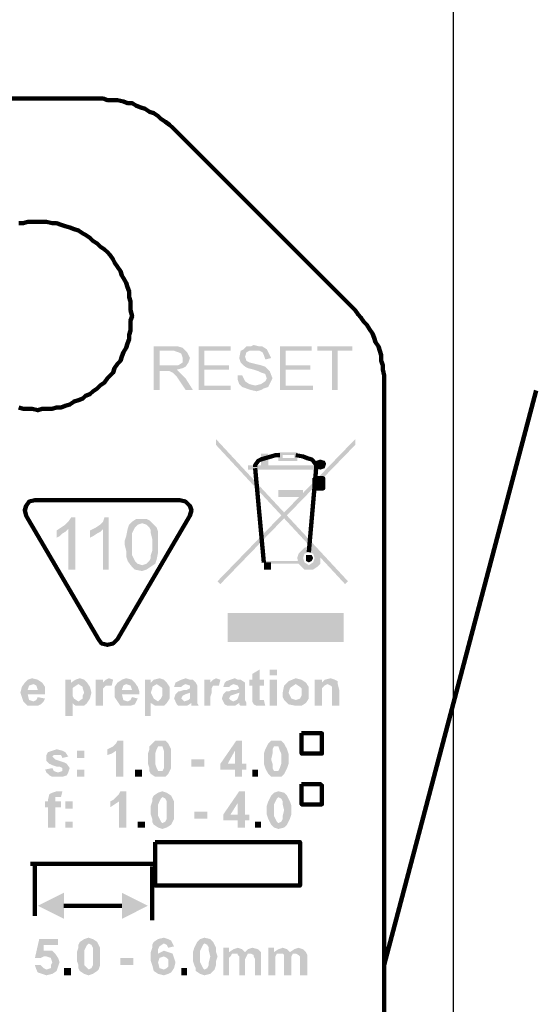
# Model space of a CAD drawing. Extents: x 171565 to 840288, y -737149 to -289557.
# Tile 25 of 59: x 421136 to 421879, y -353251 to -351836. Entities that reach past the tile are written whole.
import ezdxf

# ---------------------------------------------------------------- set-up
doc = ezdxf.new("R2010")
doc.units = 0
doc.header["$MEASUREMENT"] = 0
doc.layers.add('H', color=7, linetype='Continuous', lineweight=100)
doc.layers.add('P', color=250, linetype='Continuous', lineweight=100)

msp = doc.modelspace()

# ---------------------------------------------------------------- hatches: boundary and pattern name
at = {"layer": 'H', "linetype": 'Continuous'}
for points in [[(421337.2, -352332.4), (421356, -352332.4), (421360.2, -352332.4), (421364.3, -352332.4), (421370.6, -352328.3), (421370.6, -352322), (421368.5, -352315.8), (421364.3, -352313.7), (421358.1, -352311.6), (421337.2, -352311.6), (421337.2, -352332.4), (421328.9, -352367.9), (421328.9, -352305.4), (421358.1, -352305.4), (421364.3, -352305.4), (421370.6, -352307.4), (421376.8, -352313.7), (421381, -352322), (421378.9, -352328.3), (421374.7, -352334.5), (421370.6, -352336.6), (421362.2, -352338.7), (421366.4, -352342.9), (421370.6, -352347), (421374.7, -352351.2), (421385.2, -352367.9), (421374.7, -352367.9), (421366.4, -352355.4), (421362.2, -352349.1), (421360.2, -352347), (421356, -352342.9), (421351.8, -352340.8), (421347.7, -352340.8), (421337.2, -352340.8), (421337.2, -352367.9), (421328.9, -352367.9)], [(421393.5, -352367.9), (421393.5, -352305.4), (421439.3, -352305.4), (421439.3, -352311.6), (421401.8, -352311.6), (421401.8, -352332.4), (421437.2, -352332.4), (421437.2, -352338.7), (421401.8, -352338.7), (421401.8, -352361.6), (421439.3, -352361.6), (421439.3, -352367.9)], [(421449.7, -352347), (421456, -352347), (421460.2, -352355.4), (421466.4, -352359.5), (421474.7, -352361.6), (421483.1, -352359.5), (421489.3, -352355.4), (421491.4, -352351.2), (421489.3, -352344.9), (421483.1, -352342.9), (421478.9, -352340.8), (421472.7, -352338.7), (421464.3, -352336.6), (421460.2, -352334.5), (421453.9, -352328.3), (421451.8, -352322), (421453.9, -352311.6), (421458.1, -352309.5), (421462.2, -352305.4), (421468.5, -352305.4), (421472.7, -352303.3), (421481, -352305.4), (421485.2, -352305.4), (421491.4, -352309.5), (421493.5, -352313.7), (421497.7, -352322), (421489.3, -352324.1), (421487.2, -352317.9), (421485.2, -352313.7), (421481, -352311.6), (421474.7, -352311.6), (421466.4, -352311.6), (421462.2, -352313.7), (421460.2, -352319.9), (421462.2, -352326.2), (421466.4, -352328.3), (421474.7, -352330.4), (421483.1, -352332.4), (421489.3, -352334.5), (421493.5, -352338.7), (421495.6, -352340.8), (421499.7, -352351.2), (421495.6, -352359.5), (421493.5, -352363.7), (421487.2, -352365.8), (421483.1, -352367.9), (421476.8, -352369.9), (421468.5, -352367.9), (421462.2, -352365.8), (421456, -352363.7), (421451.8, -352359.5), (421449.7, -352353.3)], [(421510.2, -352367.9), (421510.2, -352305.4), (421556, -352305.4), (421556, -352311.6), (421518.5, -352311.6), (421518.5, -352332.4), (421553.9, -352332.4), (421553.9, -352338.7), (421518.5, -352338.7), (421518.5, -352361.6), (421558.1, -352361.6), (421558.1, -352367.9)], [(421585.2, -352367.9), (421585.2, -352311.6), (421564.3, -352311.6), (421564.3, -352305.4), (421614.3, -352305.4), (421614.3, -352311.6), (421593.5, -352311.6), (421593.5, -352367.9)], [(421418.5, -352438.7), (421608.1, -352642.9), (421603.9, -352647), (421418.5, -352447)], [(421618.5, -352438.7), (421420.6, -352642.9), (421424.7, -352647), (421618.5, -352447)], [(421483.1, -352459.5), (421483.1, -352480.4), (421493.5, -352480.4), (421493.5, -352459.5)], [(421508.1, -352457.4), (421535.2, -352457.4), (421535.2, -352469.9), (421508.1, -352469.9), (421508.1, -352457.4), (421531, -352461.6), (421514.3, -352461.6), (421514.3, -352465.8), (421531, -352465.8), (421531, -352461.6)], [(421464.3, -352476.2), (421464.3, -352482.4), (421562.2, -352482.4), (421562.2, -352476.2)], [(421560.2, -352474.1), (421562.2, -352469.9), (421568.5, -352467.9), (421574.7, -352469.9), (421576.8, -352474.1), (421574.7, -352480.4), (421568.5, -352482.4), (421562.2, -352480.4)], [(421560.2, -352492.9), (421560.2, -352509.5), (421572.7, -352509.5), (421572.7, -352492.9)], [(421508.1, -352511.6), (421508.1, -352522), (421543.5, -352522), (421543.5, -352511.6)], [(421216.4, -352626.2), (421206, -352626.2), (421206, -352567.9), (421201.8, -352572), (421197.7, -352574.1), (421193.5, -352578.3), (421189.3, -352580.4), (421189.3, -352569.9), (421195.6, -352565.8), (421201.8, -352561.6), (421206, -352557.4), (421210.2, -352551.2), (421216.4, -352551.2)], [(421264.3, -352626.2), (421256, -352626.2), (421256, -352567.9), (421251.8, -352572), (421247.7, -352574.1), (421241.4, -352578.3), (421237.2, -352580.4), (421237.2, -352569.9), (421245.6, -352565.8), (421251.8, -352561.6), (421256, -352557.4), (421258.1, -352551.2), (421264.3, -352551.2)], [(421287.2, -352590.8), (421287.2, -352584.5), (421289.3, -352578.3), (421291.4, -352567.9), (421293.5, -352561.6), (421297.7, -352557.4), (421303.9, -352553.3), (421312.2, -352553.3), (421318.5, -352553.3), (421322.7, -352555.4), (421328.9, -352561.6), (421333.1, -352565.8), (421335.2, -352572), (421335.2, -352580.4), (421335.2, -352590.8), (421335.2, -352594.9), (421335.2, -352601.2), (421333.1, -352611.6), (421331, -352617.9), (421324.7, -352622), (421318.5, -352626.2), (421312.2, -352628.3), (421301.8, -352626.2), (421295.6, -352619.9), (421291.4, -352613.7), (421289.3, -352607.4), (421289.3, -352599.1), (421287.2, -352590.8), (421297.7, -352590.8), (421297.7, -352599.1), (421297.7, -352605.4), (421299.7, -352609.5), (421301.8, -352613.7), (421306, -352617.9), (421312.2, -352619.9), (421318.5, -352617.9), (421322.7, -352613.7), (421324.7, -352609.5), (421324.7, -352605.4), (421326.8, -352599.1), (421326.8, -352590.8), (421326.8, -352582.4), (421324.7, -352574.1), (421324.7, -352569.9), (421322.7, -352565.8), (421318.5, -352561.6), (421312.2, -352559.5), (421306, -352561.6), (421301.8, -352565.8), (421299.7, -352569.9), (421297.7, -352574.1), (421297.7, -352582.4), (421297.7, -352590.8)], [(421535.2, -352609.5), (421537.2, -352603.3), (421541.4, -352599.1), (421545.6, -352594.9), (421551.8, -352592.9), (421558.1, -352594.9), (421564.3, -352599.1), (421568.5, -352603.3), (421568.5, -352609.5), (421568.5, -352617.9), (421564.3, -352622), (421558.1, -352626.2), (421551.8, -352626.2), (421545.6, -352626.2), (421541.4, -352622), (421537.2, -352617.9), (421535.2, -352609.5), (421543.5, -352609.5), (421545.6, -352615.8), (421551.8, -352619.9), (421558.1, -352615.8), (421560.2, -352609.5), (421558.1, -352603.3), (421551.8, -352601.2), (421545.6, -352603.3), (421543.5, -352609.5)], [(421487.2, -352613.7), (421487.2, -352617.9), (421541.4, -352617.9), (421541.4, -352613.7)], [(421487.2, -352615.8), (421487.2, -352626.2), (421497.7, -352626.2), (421497.7, -352615.8)], [(421547.7, -352609.5), (421547.7, -352605.4), (421551.8, -352605.4), (421556, -352605.4), (421558.1, -352609.5), (421556, -352613.7), (421551.8, -352615.8), (421547.7, -352613.7)], [(421435.2, -352688.7), (421435.2, -352730.4), (421601.8, -352730.4), (421601.8, -352688.7)], [(421487.2, -352784.5), (421487.2, -352792.9), (421481, -352792.9), (421481, -352807.4), (421481, -352811.6), (421481, -352813.7), (421483.1, -352813.7), (421485.2, -352813.7), (421487.2, -352813.7), (421489.3, -352822), (421481, -352822), (421476.8, -352822), (421472.7, -352819.9), (421470.6, -352815.8), (421470.6, -352813.7), (421470.6, -352809.5), (421470.6, -352792.9), (421466.4, -352792.9), (421466.4, -352784.5), (421470.6, -352784.5), (421470.6, -352776.2), (421481, -352769.9), (421481, -352784.5)], [(421506, -352822), (421495.6, -352822), (421495.6, -352784.5), (421506, -352784.5), (421506, -352822), (421506, -352778.3), (421495.6, -352778.3), (421495.6, -352769.9), (421506, -352769.9), (421506, -352778.3)], [(421162.2, -352799.1), (421160.2, -352792.9), (421156, -352790.8), (421149.7, -352792.9), (421147.7, -352799.1), (421162.2, -352799.1), (421162.2, -352809.5), (421172.7, -352811.6), (421170.6, -352815.8), (421166.4, -352819.9), (421162.2, -352822), (421156, -352822), (421147.7, -352822), (421141.4, -352815.8), (421139.3, -352809.5), (421137.2, -352803.3), (421139.3, -352794.9), (421143.5, -352788.7), (421147.7, -352784.5), (421153.9, -352782.4), (421162.2, -352784.5), (421168.5, -352788.7), (421172.7, -352794.9), (421172.7, -352801.2), (421172.7, -352805.4), (421147.7, -352805.4), (421149.7, -352813.7), (421156, -352815.8), (421160.2, -352813.7), (421162.2, -352809.5)], [(421212.2, -352803.3), (421212.2, -352807.4), (421214.3, -352811.6), (421220.6, -352815.8), (421226.8, -352811.6), (421226.8, -352807.4), (421228.9, -352803.3), (421226.8, -352797), (421226.8, -352794.9), (421220.6, -352790.8), (421214.3, -352794.9), (421212.2, -352797), (421212.2, -352803.3), (421201.8, -352784.5), (421210.2, -352784.5), (421210.2, -352788.7), (421216.4, -352784.5), (421222.7, -352782.4), (421228.9, -352784.5), (421233.1, -352788.7), (421237.2, -352794.9), (421239.3, -352803.3), (421237.2, -352811.6), (421233.1, -352817.9), (421228.9, -352822), (421222.7, -352822), (421216.4, -352822), (421212.2, -352817.9), (421212.2, -352836.6), (421201.8, -352836.6), (421201.8, -352784.5)], [(421256, -352822), (421245.6, -352822), (421245.6, -352784.5), (421256, -352784.5), (421256, -352788.7), (421260.2, -352784.5), (421264.3, -352782.4), (421270.6, -352784.5), (421268.5, -352792.9), (421262.2, -352792.9), (421260.2, -352792.9), (421256, -352797), (421256, -352803.3), (421256, -352809.5)], [(421297.7, -352799.1), (421295.6, -352792.9), (421289.3, -352790.8), (421285.2, -352792.9), (421283.1, -352799.1), (421297.7, -352799.1), (421297.7, -352809.5), (421306, -352811.6), (421303.9, -352815.8), (421301.8, -352819.9), (421295.6, -352822), (421291.4, -352822), (421281, -352822), (421276.8, -352815.8), (421272.7, -352809.5), (421272.7, -352803.3), (421272.7, -352794.9), (421276.8, -352788.7), (421283.1, -352784.5), (421289.3, -352782.4), (421297.7, -352784.5), (421301.8, -352788.7), (421306, -352794.9), (421308.1, -352801.2), (421308.1, -352805.4), (421283.1, -352805.4), (421285.2, -352813.7), (421291.4, -352815.8), (421295.6, -352813.7), (421297.7, -352809.5)], [(421324.7, -352803.3), (421326.8, -352807.4), (421328.9, -352811.6), (421335.2, -352815.8), (421339.3, -352811.6), (421341.4, -352807.4), (421341.4, -352803.3), (421341.4, -352797), (421339.3, -352794.9), (421333.1, -352790.8), (421326.8, -352794.9), (421326.8, -352797), (421324.7, -352803.3), (421316.4, -352784.5), (421324.7, -352784.5), (421324.7, -352788.7), (421328.9, -352784.5), (421337.2, -352782.4), (421343.5, -352784.5), (421347.7, -352788.7), (421351.8, -352794.9), (421351.8, -352803.3), (421351.8, -352811.6), (421347.7, -352817.9), (421343.5, -352822), (421337.2, -352822), (421331, -352822), (421324.7, -352817.9), (421324.7, -352836.6), (421316.4, -352836.6), (421316.4, -352784.5)], [(421381, -352803.3), (421374.7, -352805.4), (421370.6, -352807.4), (421368.5, -352811.6), (421370.6, -352813.7), (421372.7, -352815.8), (421378.9, -352813.7), (421381, -352811.6), (421381, -352805.4), (421381, -352803.3), (421368.5, -352794.9), (421358.1, -352794.9), (421360.2, -352788.7), (421364.3, -352786.6), (421368.5, -352784.5), (421374.7, -352782.4), (421381, -352784.5), (421385.2, -352784.5), (421389.3, -352788.7), (421391.4, -352792.9), (421391.4, -352797), (421391.4, -352809.5), (421391.4, -352813.7), (421391.4, -352817.9), (421393.5, -352822), (421383.1, -352822), (421383.1, -352819.9), (421383.1, -352817.9), (421376.8, -352822), (421370.6, -352822), (421364.3, -352822), (421362.2, -352819.9), (421358.1, -352811.6), (421360.2, -352805.4), (421364.3, -352801.2), (421366.4, -352801.2), (421372.7, -352799.1), (421376.8, -352799.1), (421381, -352797), (421381, -352792.9), (421374.7, -352790.8), (421370.6, -352792.9), (421368.5, -352794.9)], [(421410.2, -352822), (421401.8, -352822), (421401.8, -352784.5), (421410.2, -352784.5), (421410.2, -352788.7), (421414.3, -352784.5), (421418.5, -352782.4), (421424.7, -352784.5), (421422.7, -352792.9), (421418.5, -352792.9), (421414.3, -352792.9), (421412.2, -352797), (421412.2, -352803.3), (421410.2, -352809.5)], [(421451.8, -352803.3), (421445.6, -352805.4), (421439.3, -352807.4), (421437.2, -352811.6), (421439.3, -352813.7), (421443.5, -352815.8), (421447.7, -352813.7), (421449.7, -352811.6), (421451.8, -352805.4), (421451.8, -352803.3), (421437.2, -352794.9), (421428.9, -352794.9), (421431, -352788.7), (421433.1, -352786.6), (421439.3, -352784.5), (421445.6, -352782.4), (421449.7, -352784.5), (421453.9, -352784.5), (421460.2, -352788.7), (421460.2, -352792.9), (421460.2, -352797), (421460.2, -352809.5), (421460.2, -352813.7), (421462.2, -352817.9), (421462.2, -352822), (421453.9, -352822), (421451.8, -352819.9), (421451.8, -352817.9), (421445.6, -352822), (421439.3, -352822), (421435.2, -352822), (421431, -352819.9), (421426.8, -352811.6), (421428.9, -352805.4), (421433.1, -352801.2), (421437.2, -352801.2), (421441.4, -352799.1), (421447.7, -352799.1), (421451.8, -352797), (421449.7, -352792.9), (421443.5, -352790.8), (421439.3, -352792.9), (421437.2, -352794.9)], [(421522.7, -352803.3), (421524.7, -352807.4), (421526.8, -352811.6), (421533.1, -352813.7), (421539.3, -352811.6), (421541.4, -352807.4), (421541.4, -352803.3), (421541.4, -352797), (421539.3, -352794.9), (421533.1, -352790.8), (421526.8, -352794.9), (421524.7, -352797), (421522.7, -352803.3), (421514.3, -352803.3), (421516.4, -352792.9), (421522.7, -352786.6), (421533.1, -352782.4), (421541.4, -352784.5), (421547.7, -352788.7), (421551.8, -352794.9), (421551.8, -352803.3), (421551.8, -352811.6), (421547.7, -352817.9), (421541.4, -352822), (421533.1, -352822), (421522.7, -352819.9), (421516.4, -352813.7), (421514.3, -352809.5), (421514.3, -352803.3)], [(421595.6, -352822), (421585.2, -352822), (421585.2, -352803.3), (421585.2, -352797), (421585.2, -352794.9), (421583.1, -352792.9), (421578.9, -352790.8), (421574.7, -352792.9), (421570.6, -352797), (421570.6, -352799.1), (421570.6, -352805.4), (421570.6, -352822), (421560.2, -352822), (421560.2, -352784.5), (421570.6, -352784.5), (421570.6, -352788.7), (421574.7, -352784.5), (421583.1, -352782.4), (421589.3, -352784.5), (421593.5, -352786.6), (421593.5, -352790.8), (421595.6, -352799.1)], [(421285.2, -352924.1), (421274.7, -352924.1), (421274.7, -352886.6), (421268.5, -352890.8), (421262.2, -352892.9), (421262.2, -352884.5), (421266.4, -352882.4), (421270.6, -352880.4), (421274.7, -352876.2), (421276.8, -352872), (421285.2, -352872)], [(421337.2, -352880.4), (421335.2, -352880.4), (421333.1, -352884.5), (421331, -352890.8), (421331, -352899.1), (421331, -352905.4), (421333.1, -352911.6), (421335.2, -352915.8), (421337.2, -352915.8), (421341.4, -352915.8), (421343.5, -352911.6), (421343.5, -352905.4), (421343.5, -352899.1), (421343.5, -352890.8), (421343.5, -352886.6), (421341.4, -352880.4), (421337.2, -352880.4), (421337.2, -352872), (421345.6, -352872), (421349.7, -352876.2), (421351.8, -352880.4), (421353.9, -352884.5), (421353.9, -352890.8), (421353.9, -352899.1), (421353.9, -352905.4), (421353.9, -352911.6), (421351.8, -352915.8), (421349.7, -352919.9), (421345.6, -352924.1), (421337.2, -352924.1), (421331, -352924.1), (421324.7, -352919.9), (421322.7, -352915.8), (421322.7, -352911.6), (421320.6, -352905.4), (421320.6, -352899.1), (421320.6, -352890.8), (421322.7, -352884.5), (421322.7, -352880.4), (421326.8, -352876.2), (421331, -352872), (421337.2, -352872)], [(421445.6, -352905.4), (421445.6, -352886.6), (421435.2, -352905.4), (421445.6, -352905.4), (421445.6, -352924.1), (421445.6, -352913.7), (421424.7, -352913.7), (421424.7, -352905.4), (421447.7, -352872), (421456, -352872), (421456, -352905.4), (421462.2, -352905.4), (421462.2, -352913.7), (421456, -352913.7), (421456, -352924.1), (421445.6, -352924.1)], [(421506, -352880.4), (421501.8, -352880.4), (421499.7, -352884.5), (421499.7, -352890.8), (421497.7, -352899.1), (421499.7, -352905.4), (421499.7, -352911.6), (421501.8, -352915.8), (421506, -352915.8), (421508.1, -352915.8), (421510.2, -352911.6), (421512.2, -352905.4), (421512.2, -352899.1), (421512.2, -352890.8), (421510.2, -352886.6), (421508.1, -352880.4), (421506, -352880.4), (421506, -352872), (421512.2, -352872), (421516.4, -352876.2), (421518.5, -352880.4), (421520.6, -352884.5), (421522.7, -352890.8), (421522.7, -352899.1), (421522.7, -352905.4), (421520.6, -352911.6), (421518.5, -352915.8), (421516.4, -352919.9), (421512.2, -352924.1), (421506, -352924.1), (421497.7, -352924.1), (421493.5, -352919.9), (421491.4, -352915.8), (421489.3, -352911.6), (421487.2, -352905.4), (421487.2, -352899.1), (421487.2, -352890.8), (421489.3, -352884.5), (421491.4, -352880.4), (421493.5, -352876.2), (421497.7, -352872), (421506, -352872)], [(421172.7, -352913.7), (421183.1, -352911.6), (421185.2, -352915.8), (421191.4, -352917.9), (421197.7, -352915.8), (421197.7, -352913.7), (421197.7, -352911.6), (421193.5, -352909.5), (421189.3, -352909.5), (421183.1, -352907.4), (421178.9, -352905.4), (421174.7, -352901.2), (421174.7, -352897), (421174.7, -352892.9), (421176.8, -352888.7), (421183.1, -352886.6), (421189.3, -352884.5), (421197.7, -352886.6), (421201.8, -352888.7), (421206, -352894.9), (421197.7, -352897), (421195.6, -352892.9), (421189.3, -352892.9), (421185.2, -352892.9), (421183.1, -352894.9), (421185.2, -352897), (421187.2, -352899.1), (421193.5, -352901.2), (421199.7, -352903.3), (421203.9, -352905.4), (421208.1, -352911.6), (421206, -352917.9), (421203.9, -352922), (421197.7, -352924.1), (421191.4, -352924.1), (421183.1, -352924.1), (421178.9, -352922), (421174.7, -352917.9)], [(421228.9, -352924.1), (421218.5, -352924.1), (421218.5, -352913.7), (421228.9, -352913.7), (421228.9, -352924.1), (421228.9, -352897), (421218.5, -352897), (421218.5, -352886.6), (421228.9, -352886.6), (421228.9, -352897)], [(421383.1, -352899.1), (421383.1, -352909.5), (421401.8, -352909.5), (421401.8, -352899.1)], [(421301.8, -352913.7), (421301.8, -352924.1), (421312.2, -352924.1), (421312.2, -352913.7)], [(421470.6, -352913.7), (421470.6, -352924.1), (421478.9, -352924.1), (421478.9, -352913.7)], [(421172.7, -352959.5), (421176.8, -352959.5), (421176.8, -352957.4), (421178.9, -352949.1), (421183.1, -352947), (421189.3, -352944.9), (421197.7, -352944.9), (421195.6, -352953.3), (421191.4, -352953.3), (421187.2, -352953.3), (421187.2, -352957.4), (421187.2, -352959.5), (421195.6, -352959.5), (421195.6, -352967.9), (421187.2, -352967.9), (421187.2, -352997), (421176.8, -352997), (421176.8, -352967.9), (421172.7, -352967.9)], [(421289.3, -352997), (421278.9, -352997), (421278.9, -352959.5), (421272.7, -352963.7), (421266.4, -352967.9), (421266.4, -352959.5), (421270.6, -352957.4), (421274.7, -352953.3), (421278.9, -352949.1), (421281, -352944.9), (421289.3, -352944.9)], [(421341.4, -352953.3), (421339.3, -352955.4), (421337.2, -352959.5), (421335.2, -352963.7), (421335.2, -352972), (421335.2, -352980.4), (421337.2, -352984.5), (421339.3, -352988.7), (421341.4, -352990.8), (421345.6, -352988.7), (421347.7, -352984.5), (421347.7, -352980.4), (421347.7, -352972), (421347.7, -352963.7), (421347.7, -352959.5), (421345.6, -352955.4), (421341.4, -352953.3), (421341.4, -352944.9), (421347.7, -352947), (421353.9, -352951.2), (421356, -352955.4), (421358.1, -352959.5), (421358.1, -352965.8), (421358.1, -352972), (421358.1, -352978.3), (421358.1, -352984.5), (421356, -352988.7), (421353.9, -352992.9), (421347.7, -352997), (421341.4, -352999.1), (421335.2, -352997), (421328.9, -352992.9), (421326.8, -352988.7), (421326.8, -352984.5), (421324.7, -352978.3), (421324.7, -352972), (421324.7, -352965.8), (421326.8, -352959.5), (421326.8, -352955.4), (421328.9, -352951.2), (421335.2, -352947), (421341.4, -352944.9)], [(421449.7, -352978.3), (421449.7, -352961.6), (421439.3, -352978.3), (421449.7, -352978.3), (421449.7, -352997), (421449.7, -352986.6), (421428.9, -352986.6), (421428.9, -352978.3), (421451.8, -352944.9), (421460.2, -352944.9), (421460.2, -352978.3), (421466.4, -352978.3), (421466.4, -352986.6), (421460.2, -352986.6), (421460.2, -352997), (421449.7, -352997)], [(421508.1, -352953.3), (421506, -352955.4), (421503.9, -352959.5), (421501.8, -352963.7), (421501.8, -352972), (421501.8, -352980.4), (421503.9, -352984.5), (421506, -352988.7), (421508.1, -352990.8), (421512.2, -352988.7), (421514.3, -352984.5), (421514.3, -352980.4), (421516.4, -352972), (421514.3, -352963.7), (421514.3, -352959.5), (421512.2, -352955.4), (421508.1, -352953.3), (421508.1, -352944.9), (421516.4, -352947), (421520.6, -352951.2), (421522.7, -352955.4), (421524.7, -352959.5), (421526.8, -352965.8), (421526.8, -352972), (421526.8, -352978.3), (421524.7, -352984.5), (421522.7, -352988.7), (421520.6, -352992.9), (421516.4, -352997), (421508.1, -352999.1), (421501.8, -352997), (421497.7, -352992.9), (421495.6, -352988.7), (421493.5, -352984.5), (421491.4, -352978.3), (421491.4, -352972), (421491.4, -352965.8), (421493.5, -352959.5), (421495.6, -352955.4), (421497.7, -352951.2), (421501.8, -352947), (421508.1, -352944.9)], [(421212.2, -352997), (421201.8, -352997), (421201.8, -352988.7), (421212.2, -352988.7), (421212.2, -352997), (421212.2, -352969.9), (421201.8, -352969.9), (421201.8, -352959.5), (421212.2, -352959.5), (421212.2, -352969.9)], [(421387.2, -352974.1), (421387.2, -352984.5), (421406, -352984.5), (421406, -352974.1)], [(421306, -352988.7), (421306, -352997), (421316.4, -352997), (421316.4, -352988.7)], [(421474.7, -352988.7), (421474.7, -352997), (421483.1, -352997), (421483.1, -352988.7)], [(421162.2, -353109.5), (421199.7, -353090.8), (421199.7, -353128.3)], [(421320.6, -353109.5), (421283.1, -353090.8), (421283.1, -353128.3)], [(421235.2, -353163.7), (421233.1, -353165.8), (421231, -353169.9), (421228.9, -353174.1), (421228.9, -353182.4), (421228.9, -353190.8), (421228.9, -353194.9), (421233.1, -353199.1), (421235.2, -353201.2), (421239.3, -353199.1), (421241.4, -353194.9), (421241.4, -353190.8), (421241.4, -353182.4), (421241.4, -353174.1), (421241.4, -353169.9), (421239.3, -353165.8), (421235.2, -353163.7), (421235.2, -353155.4), (421241.4, -353157.4), (421247.7, -353161.6), (421249.7, -353165.8), (421251.8, -353169.9), (421251.8, -353176.2), (421251.8, -353182.4), (421251.8, -353188.7), (421251.8, -353194.9), (421249.7, -353201.2), (421247.7, -353203.3), (421241.4, -353207.4), (421235.2, -353209.5), (421228.9, -353207.4), (421222.7, -353203.3), (421220.6, -353199.1), (421220.6, -353194.9), (421218.5, -353188.7), (421218.5, -353182.4), (421218.5, -353176.2), (421220.6, -353169.9), (421220.6, -353165.8), (421222.7, -353161.6), (421228.9, -353157.4), (421235.2, -353155.4)], [(421335.2, -353190.8), (421337.2, -353199.1), (421343.5, -353201.2), (421347.7, -353199.1), (421349.7, -353197), (421349.7, -353190.8), (421349.7, -353186.6), (421347.7, -353184.5), (421343.5, -353182.4), (421337.2, -353184.5), (421335.2, -353190.8), (421358.1, -353167.9), (421349.7, -353169.9), (421347.7, -353165.8), (421343.5, -353163.7), (421337.2, -353167.9), (421335.2, -353172), (421335.2, -353178.3), (421339.3, -353176.2), (421343.5, -353174.1), (421349.7, -353176.2), (421356, -353178.3), (421358.1, -353184.5), (421360.2, -353190.8), (421358.1, -353199.1), (421353.9, -353205.4), (421349.7, -353207.4), (421343.5, -353209.5), (421335.2, -353207.4), (421328.9, -353203.3), (421326.8, -353194.9), (421324.7, -353188.7), (421324.7, -353182.4), (421324.7, -353176.2), (421326.8, -353169.9), (421326.8, -353165.8), (421328.9, -353161.6), (421335.2, -353157.4), (421343.5, -353155.4), (421349.7, -353157.4), (421353.9, -353159.5), (421356, -353163.7), (421358.1, -353167.9)], [(421401.8, -353163.7), (421399.7, -353165.8), (421397.7, -353169.9), (421395.6, -353174.1), (421395.6, -353182.4), (421395.6, -353190.8), (421397.7, -353194.9), (421399.7, -353199.1), (421401.8, -353201.2), (421406, -353199.1), (421408.1, -353194.9), (421408.1, -353190.8), (421410.2, -353182.4), (421408.1, -353174.1), (421408.1, -353169.9), (421406, -353165.8), (421401.8, -353163.7), (421401.8, -353155.4), (421410.2, -353157.4), (421414.3, -353161.6), (421416.4, -353165.8), (421418.5, -353169.9), (421418.5, -353176.2), (421420.6, -353182.4), (421418.5, -353188.7), (421418.5, -353194.9), (421416.4, -353201.2), (421414.3, -353203.3), (421410.2, -353207.4), (421401.8, -353209.5), (421395.6, -353207.4), (421389.3, -353203.3), (421389.3, -353199.1), (421387.2, -353194.9), (421385.2, -353188.7), (421385.2, -353182.4), (421385.2, -353176.2), (421387.2, -353169.9), (421389.3, -353165.8), (421391.4, -353161.6), (421395.6, -353157.4), (421401.8, -353155.4)], [(421158.1, -353194.9), (421166.4, -353194.9), (421170.6, -353199.1), (421174.7, -353201.2), (421181, -353199.1), (421181, -353194.9), (421183.1, -353190.8), (421181, -353184.5), (421174.7, -353182.4), (421170.6, -353182.4), (421166.4, -353184.5), (421158.1, -353184.5), (421164.3, -353157.4), (421191.4, -353157.4), (421191.4, -353165.8), (421170.6, -353165.8), (421170.6, -353174.1), (421176.8, -353174.1), (421183.1, -353174.1), (421187.2, -353178.3), (421191.4, -353184.5), (421193.5, -353190.8), (421191.4, -353197), (421189.3, -353203.3), (421183.1, -353207.4), (421174.7, -353209.5), (421168.5, -353207.4), (421162.2, -353205.4), (421160.2, -353201.2)], [(421428.9, -353169.9), (421437.2, -353169.9), (421437.2, -353176.2), (421443.5, -353172), (421449.7, -353169.9), (421456, -353172), (421460.2, -353176.2), (421464.3, -353172), (421470.6, -353169.9), (421478.9, -353172), (421483.1, -353176.2), (421483.1, -353180.4), (421483.1, -353184.5), (421483.1, -353209.5), (421474.7, -353209.5), (421474.7, -353186.6), (421472.7, -353182.4), (421472.7, -353180.4), (421468.5, -353178.3), (421464.3, -353178.3), (421462.2, -353182.4), (421460.2, -353186.6), (421460.2, -353190.8), (421460.2, -353209.5), (421451.8, -353209.5), (421451.8, -353188.7), (421451.8, -353182.4), (421449.7, -353180.4), (421449.7, -353178.3), (421445.6, -353178.3), (421441.4, -353178.3), (421439.3, -353182.4), (421437.2, -353184.5), (421437.2, -353190.8), (421437.2, -353209.5), (421428.9, -353209.5)], [(421493.5, -353169.9), (421501.8, -353169.9), (421501.8, -353176.2), (421508.1, -353172), (421514.3, -353169.9), (421520.6, -353172), (421524.7, -353176.2), (421531, -353172), (421537.2, -353169.9), (421543.5, -353172), (421547.7, -353176.2), (421549.7, -353180.4), (421549.7, -353184.5), (421549.7, -353209.5), (421539.3, -353209.5), (421539.3, -353186.6), (421539.3, -353182.4), (421537.2, -353180.4), (421533.1, -353178.3), (421528.9, -353178.3), (421526.8, -353182.4), (421526.8, -353186.6), (421526.8, -353190.8), (421526.8, -353209.5), (421516.4, -353209.5), (421516.4, -353188.7), (421516.4, -353182.4), (421516.4, -353180.4), (421514.3, -353178.3), (421510.2, -353178.3), (421506, -353178.3), (421503.9, -353182.4), (421503.9, -353184.5), (421503.9, -353190.8), (421503.9, -353209.5), (421493.5, -353209.5)], [(421281, -353184.5), (421281, -353194.9), (421299.7, -353194.9), (421299.7, -353184.5)], [(421199.7, -353199.1), (421199.7, -353209.5), (421210.2, -353209.5), (421210.2, -353199.1)], [(421368.5, -353199.1), (421368.5, -353209.5), (421376.8, -353209.5), (421376.8, -353199.1)]]:
    msp.add_hatch(color=0, dxfattribs=at).paths.add_polyline_path(points)

# ---------------------------------------------------------------- linework, layer by layer
at = {"ltscale": 200, "elevation": 900}
msp.add_lwpolyline([(419593, -350207), (421759.3, -350207), (421759.3, -355043.3), (419593, -355043.3)], close=True, dxfattribs=at)
at = {"layer": 'P', "color": 0, "linetype": 'Continuous', "elevation": 900}
for points in [[(420081, -351949.1), (421256, -351949.1)], [(421256, -351949.1), (421262.2, -351951.2), (421270.6, -351951.2), (421276.8, -351951.2), (421285.2, -351953.3), (421291.4, -351955.4), (421297.7, -351955.4), (421303.9, -351959.5), (421310.2, -351961.6), (421316.4, -351963.7), (421322.7, -351967.9), (421328.9, -351969.9), (421335.2, -351974.1), (421339.3, -351978.3), (421345.6, -351982.4), (421351.8, -351986.6), (421356, -351990.8), (421618.5, -352253.3), (421622.7, -352259.5), (421626.8, -352263.7), (421631, -352269.9), (421635.2, -352274.1), (421639.3, -352280.4), (421643.5, -352286.6), (421645.6, -352292.9), (421647.7, -352299.1), (421651.8, -352305.4), (421653.9, -352311.6), (421656, -352317.9), (421656, -352326.2), (421658.1, -352332.4), (421658.1, -352338.7), (421660.2, -352347), (421660.2, -352353.3), (421660.2, -353528.3)], [(421162.2, -352126.2), (421153.9, -352126.2), (421147.7, -352126.2), (421141.4, -352128.3), (421135.2, -352128.3)], [(421135.2, -352392.9), (421141.4, -352394.9), (421147.7, -352394.9), (421153.9, -352394.9), (421162.2, -352397), (421168.5, -352394.9), (421174.7, -352394.9), (421183.1, -352394.9), (421189.3, -352392.9), (421195.6, -352392.9), (421201.8, -352390.8), (421208.1, -352388.7), (421214.3, -352384.5), (421220.6, -352382.4), (421226.8, -352380.4), (421231, -352376.2), (421237.2, -352374.1), (421241.4, -352369.9), (421247.7, -352365.8), (421251.8, -352361.6), (421258.1, -352357.4), (421262.2, -352351.2), (421266.4, -352347), (421270.6, -352342.9), (421272.7, -352336.6), (421276.8, -352330.4), (421281, -352326.2), (421283.1, -352319.9), (421285.2, -352313.7), (421289.3, -352307.4), (421291.4, -352301.2), (421293.5, -352294.9), (421293.5, -352288.7), (421295.6, -352282.4), (421295.6, -352274.1), (421295.6, -352267.9), (421297.7, -352261.6), (421295.6, -352253.3), (421295.6, -352247), (421295.6, -352240.8), (421293.5, -352234.5), (421293.5, -352226.2), (421291.4, -352219.9), (421289.3, -352213.7), (421285.2, -352207.4), (421283.1, -352203.3), (421281, -352197), (421276.8, -352190.8), (421272.7, -352184.5), (421270.6, -352180.4), (421266.4, -352174.1), (421262.2, -352169.9), (421258.1, -352165.8), (421251.8, -352161.6), (421247.7, -352157.4), (421241.4, -352153.3), (421237.2, -352149.1), (421231, -352144.9), (421226.8, -352142.9), (421220.6, -352138.7), (421214.3, -352136.6), (421208.1, -352134.5), (421201.8, -352132.4), (421195.6, -352130.4), (421189.3, -352128.3), (421183.1, -352128.3), (421174.7, -352126.2), (421168.5, -352126.2), (421162.2, -352126.2)], [(421660.2, -353194.6), (421878.9, -352368.5)], [(421474.7, -352478.3), (421474.7, -352476.2), (421478.9, -352469.9), (421483.1, -352467.9), (421489.3, -352465.8), (421497.7, -352463.7), (421503.9, -352461.6), (421510.2, -352461.6)], [(421533.1, -352461.6), (421543.5, -352463.7), (421549.7, -352465.8), (421556, -352467.9), (421558.1, -352469.9), (421562.2, -352476.2), (421562.2, -352478.3)], [(421487.2, -352615.8), (421474.7, -352480.4)], [(421562.2, -352478.3), (421562.2, -352480.4), (421551.8, -352601.2)], [(421560.2, -352494.9), (421560.2, -352509.5), (421572.7, -352509.5), (421572.7, -352494.9), (421560.2, -352494.9)], [(421158.1, -352526.2), (421366.4, -352526.2), (421374.7, -352528.3), (421381, -352534.5), (421383.1, -352540.8), (421381, -352549.1), (421276.8, -352726.2), (421270.6, -352732.4), (421262.2, -352734.5), (421253.9, -352732.4), (421249.7, -352726.2), (421145.6, -352549.1), (421143.5, -352540.8), (421145.6, -352534.5), (421149.7, -352528.3), (421158.1, -352526.2)], [(421541.4, -352861.6), (421568.5, -352861.6), (421570.6, -352861.6), (421570.6, -352890.8), (421568.5, -352890.8), (421541.4, -352890.8), (421541.4, -352890.8), (421541.4, -352861.6), (421541.4, -352861.6)], [(421541.4, -352934.5), (421568.5, -352934.5), (421570.6, -352936.6), (421570.6, -352963.7), (421568.5, -352963.7), (421541.4, -352963.7), (421541.4, -352963.7), (421541.4, -352936.6), (421541.4, -352934.5)], [(421331, -353017.9), (421331, -353080.4), (421539.3, -353080.4), (421539.3, -353017.9), (421331, -353017.9)], [(421151.8, -353049.1), (421331, -353049.1)], [(421158.1, -353049.1), (421158.1, -353124.1)], [(421326.8, -353053.3), (421326.8, -353130.4)], [(421199.7, -353109.5), (421283.1, -353109.5)]]:
    msp.add_lwpolyline(points, dxfattribs=at)

doc.saveas('drawing.dxf')
